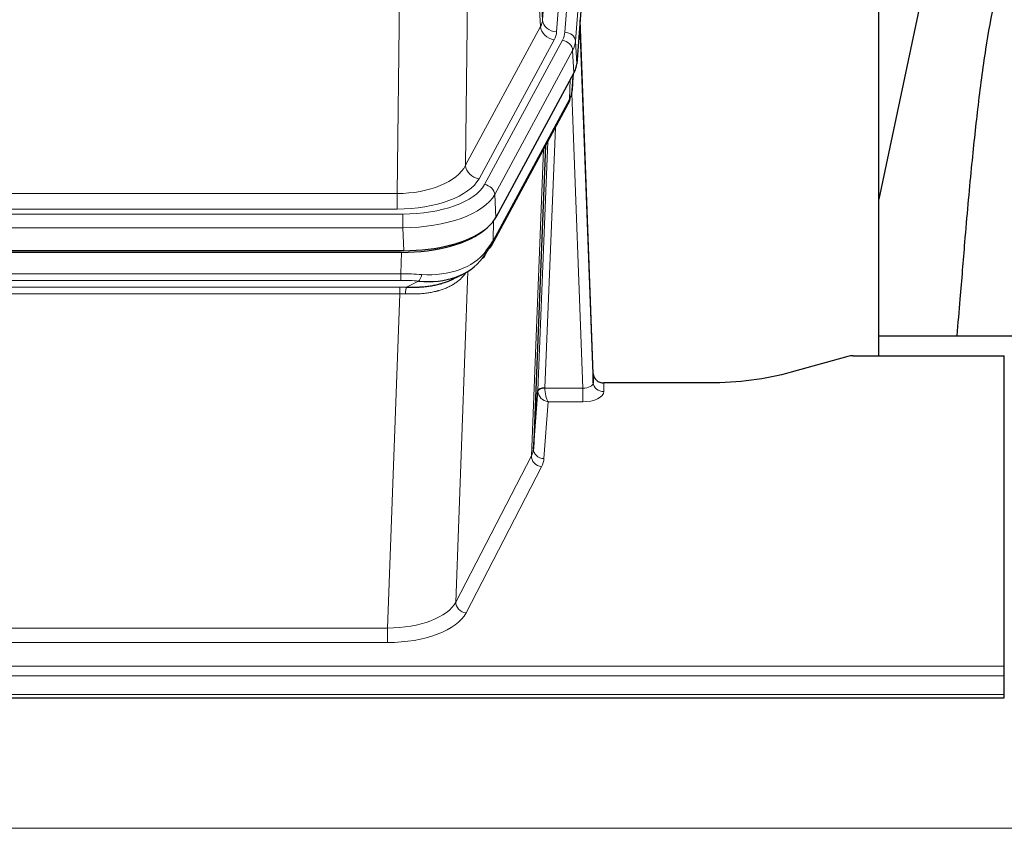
# Model space of a CAD drawing. Header units: inches. Extents: x 0 to 23760, y -13 to 16800.
# Tile 217 of 247: x 17061 to 17341, y 14336 to 14566. Entities that reach past the tile are written whole.
import ezdxf

# ---------------------------------------------------------------- set-up
doc = ezdxf.new("R2010")
doc.units = ezdxf.units.IN
doc.layers.add('254', color=7, linetype='Continuous', true_color=0xffffff)

msp = doc.modelspace()

# ---------------------------------------------------------------- linework, layer by layer
at = {"layer": '254', "color": 110, "linetype": 'Continuous', "lineweight": 13}
for p, q in [((17210.194, 14565.756), (17223.26, 14738.529)), ((17227.252, 14735.102), (17214.186, 14562.329)), ((17216.533, 14562.177), (17229.644, 14735.537)), ((17232.638, 14732.967), (17219.527, 14559.607)), ((17205.817, 14640.432), (17210.194, 14565.756)), ((17209.613, 14563.846), (17205.261, 14638.098)), ((17189.219, 14599.954), (17188.261, 14524.303)), ((17168.818, 14516.268), (17169.787, 14592.764)), ((17188.261, 14524.303), (17209.613, 14563.846)), ((17192.137, 14520.495), (17213.489, 14560.038)), ((17193.662, 14518.82), (17215.836, 14559.886)), ((17219.527, 14559.607), (17219.901, 14553.234)), ((17218.743, 14557.029), (17196.569, 14515.964)), ((17219.116, 14550.657), (17218.743, 14557.029)), ((17218.632, 14545.731), (17218.986, 14550.415)), ((17217.847, 14543.152), (17218.065, 14548.71)), ((17221.613, 14460.908), (17218.482, 14544.76)), ((17196.099, 14502.877), (17217.847, 14543.152)), ((17213.829, 14535.047), (17210.807, 14460.995)), ((17208.81, 14460.229), (17211.702, 14531.107)), ((17206.995, 14441.601), (17210.463, 14528.812)), ((16956.175, 14516.268), (17168.818, 14516.268)), ((17168.818, 14511.854), (17168.818, 14516.268)), ((17196.569, 14515.964), (17196.862, 14509.442)), ((16954.586, 14510.431), (17170.407, 14510.431)), ((17168.818, 14511.854), (16956.175, 14511.854)), ((17170.407, 14506.525), (17170.407, 14510.431)), ((17196.276, 14508.512), (17196.099, 14502.877)), ((17170.407, 14506.525), (16954.586, 14506.525)), ((17170.7, 14500.004), (17170.407, 14506.525)), ((17169.917, 14493.431), (17170.108, 14499.522)), ((16955.076, 14493.431), (17169.917, 14493.431)), ((17169.917, 14491.566), (17169.917, 14493.431)), ((17188.946, 14494.126), (17185.51, 14399.986)), ((17169.917, 14491.566), (16955.076, 14491.566)), ((17171.488, 14489.592), (17174.941, 14491.337)), ((16955.418, 14489.623), (17169.575, 14489.623)), ((17169.575, 14487.758), (16955.418, 14487.758)), ((17166.102, 14392.582), (17169.575, 14487.758)), ((17169.575, 14487.758), (17169.575, 14489.623)), ((17227.594, 14462.355), (17227.604, 14459.907)), ((17210.808, 14460.908), (17221.613, 14460.908)), ((17221.613, 14460.908), (17221.613, 14456.993)), ((17211.771, 14456.993), (17210.577, 14440.845)), ((17221.613, 14456.993), (17211.771, 14456.993)), ((17185.51, 14399.986), (17206.995, 14441.601)), ((17209.904, 14438.538), (17188.419, 14396.923)), ((16958.892, 14392.582), (17166.102, 14392.582)), ((17166.102, 14392.582), (17166.102, 14388.481)), ((17166.102, 14388.481), (16958.892, 14388.481)), ((16784.497, 14381.72), (17341.497, 14381.72)), ((16784.497, 14378.986), (17341.497, 14378.986)), ((16784.497, 14373.738), (17341.497, 14373.738)), ((15118.997, 14335.609), (20343.997, 14335.609))]:
    msp.add_line(p, q, dxfattribs=at)
at = {"layer": '254', "color": 2, "linetype": 'Continuous', "lineweight": 25}
for p, q in [((17233.019, 14726.688), (17219.901, 14553.234)), ((17305.837, 14470.122), (17305.837, 14658.924)), ((17325.68, 14608.842), (17305.837, 14514.686)), ((17224.595, 14464.977), (17220.837, 14565.615)), ((17220.917, 14561.222), (17224.606, 14462.44)), ((17219.116, 14550.657), (17196.862, 14509.442)), ((17218.625, 14545.618), (17218.988, 14550.42)), ((17218.803, 14550.075), (17218.632, 14545.731)), ((17218.625, 14545.618), (17218.632, 14545.731)), ((17195.74, 14501.547), (17217.488, 14541.822)), ((17211.009, 14529.822), (17207.581, 14443.611)), ((17170.7, 14500.004), (16954.293, 14500.004)), ((17170.108, 14499.522), (16954.885, 14499.522)), ((17184.806, 14491.959), (17187.599, 14493.37)), ((17377.834, 14475.695), (17305.838, 14475.695)), ((17297.041, 14469.927), (17280.876, 14465.396)), ((17298.539, 14470.122), (17341.497, 14470.122)), ((17341.497, 14381.72), (17341.497, 14470.122)), ((17224.606, 14462.44), (17224.595, 14464.977)), ((17257.497, 14462.355), (17227.594, 14462.355)), ((17207.581, 14443.611), (17208.81, 14460.229)), ((17341.497, 14378.986), (17341.497, 14381.72)), ((17341.497, 14373.738), (17341.497, 14378.986)), ((16784.497, 14372.723), (17341.497, 14372.723)), ((17341.497, 14372.723), (17341.497, 14373.738))]:
    msp.add_line(p, q, dxfattribs=at)
at = {"layer": '254', "color": 110, "linetype": 'Continuous', "lineweight": 13}
for centre, major_axis, ratio, start_param, end_param in [((17190.168, 14566.267), (-20.038, 0.241), 0.4621297, 2.903225, 3.1123764), ((17214.186, 14565.877), (3.989, -0.302), 0.8864705, 3.2608937, 4.7793301), ((17213.489, 14563.586), (3.52, -1.9), 0.8606628, 3.6289862, 5.1474227), ((17220.917, 14559.069), (-0.214, 6.443), 0.0117452, 5.0526437, 5.774114), ((17190.168, 14562.719), (-24.033, 0.005), 0.4611335, 2.8976848, 3.1068362), ((17192.515, 14562.567), (-24.033, 0.005), 0.4611335, 2.8976848, 3.1068362), ((17216.533, 14559.516), (2.991, -0.226), 0.8864705, 0.119301, 1.6377375), ((17217.919, 14561.131), (2.998, 0.112), 0.4302668, 5.7021495, 6.2671208), ((17215.836, 14557.225), (2.64, -1.425), 0.8606628, 0.4873936, 2.00583), ((17192.515, 14559.906), (27.028, 0.171), 0.4605352, 6.0362132, 6.2453646), ((17190.837, 14525.943), (27.538, 20.422), 0.1820481, 5.9117305, 5.9437106), ((17213.968, 14543.722), (3.52, -1.9), 0.8606628, 0.0000038, 0.4001271), ((17168.898, 14526.875), (20.002, 0.126), 0.5302672, 4.7050812, 6.0263936), ((17192.137, 14524.043), (-3.52, 1.9), 0.8606628, 0.4873936, 2.00583), ((17168.898, 14523.327), (24.002, 0.049), 0.477994, 4.708097, 6.0294094), ((17170.355, 14521.528), (-24.02, 0.03), 0.4619935, 1.5735185, 2.8978281), ((17193.662, 14516.159), (2.64, -1.425), 0.8606628, 0.4873936, 2.00583), ((17170.355, 14518.867), (27.018, 0.111), 0.4567867, 4.7124116, 6.0367213), ((17192.221, 14503.447), (3.52, -1.9), 0.8606628, 0.0000038, 0.4001271), ((17170.171, 14514.815), (-25.329, 12.681), 0.6929209, 2.1169098, 3.0007467), ((17169.268, 14485.997), (27.015, 0.091), 0.2751837, 1.3250001, 1.545831), ((17174.941, 14495.173), (-0.368, -3.983), 0.2964475, 0.3019504, 1.0888865), ((17169.268, 14482.162), (23.017, 0.318), 0.4083138, 1.3161001, 1.5369309), ((17168.786, 14479.811), (24.025, 0.387), 0.4081205, 1.4515092, 1.5313568), ((17168.786, 14475.976), (20.023, 0.877), 0.5868265, 1.4258227, 1.5056703), ((17171.488, 14485.757), (0.131, 3.998), 0.1099517, 0.2897867, 1.0584981), ((17221.601, 14462.531), (-3.004, 0.138), 0.5390598, 1.5996723, 3.1704686), ((17227.604, 14462.531), (-3, -0.013), 0.8746179, 0.0299147, 1.5670846), ((17211.807, 14460.103), (-2.996, 0.15), 0.8842159, 0.0089589, 0.1047244), ((17210.807, 14460.134), (1.998, -0.082), 0.4302193, 1.5883537, 3.1255299), ((17210.808, 14460.047), (-1.996, -0.13), 0.4297663, 4.6843512, 6.2157251), ((17211.771, 14459.617), (-2.669, 1.608), 0.8008031, 0.5106166, 2.0203264), ((17211.807, 14460.964), (1.001, 0.011), 0.9036694, 3.0949665, 3.1907321), ((17211.771, 14459.617), (-0.506, 2.997), 0.2740591, 1.0794715, 2.5891813), ((17221.601, 14459.907), (-6.003, 0.008), 0.4854373, 1.5734916, 3.1442879), ((17187.578, 14443.866), (20.016, 0.121), 0.4848834, 6.0350943, 6.2444185), ((17210.577, 14443.468), (2.992, -0.221), 0.8740585, 3.1714428, 4.7769181), ((17209.904, 14441.161), (2.666, -1.376), 0.8484453, 3.5215353, 5.1252561), ((17187.578, 14441.242), (23.014, 0.002), 0.4845187, 6.038018, 6.2473422), ((17166.095, 14402.256), (20.013, 0.104), 0.483363, 4.7101919, 6.0355739), ((17188.419, 14399.547), (2.666, -1.376), 0.8484453, 3.5215353, 5.1252561), ((17166.095, 14399.632), (-23.012, 0.004), 0.4845836, 1.5711584, 2.8965404)]:
    msp.add_ellipse(centre, major_axis=major_axis, ratio=ratio, start_param=start_param, end_param=end_param, dxfattribs=at)
at = {"layer": '254', "color": 2, "linetype": 'Continuous', "lineweight": 25}
for centre, major_axis, ratio, start_param, end_param in [((17192.88, 14553.673), (-27.037, 0.006), 0.4611335, 2.8976848, 3.1068362), ((17214.134, 14544.043), (3.584, -1.776), 0.8816114, 6.2824956, 6.6531678), ((17191.988, 14555.219), (-26.161, 11.46), 0.4493681, 3.1218709, 3.267222), ((17190.837, 14525.943), (27.174, 22.247), 0.2659533, 6.0029103, 6.0348905), ((17170.642, 14512.488), (-27.023, 0.034), 0.4619935, 2.6128783, 2.8978281), ((17170.083, 14511.997), (-27.01, 0.015), 0.4618579, 1.5720062, 2.656), ((17170.642, 14512.488), (-27.023, 0.034), 0.4619935, 1.5735185, 2.6128783), ((17169.268, 14485.997), (27.355, 20.182), 0.1876908, 5.6857719, 5.9066027), ((17192.221, 14503.447), (3.52, -1.9), 0.8606628, 5.9153676, 6.2831892), ((17171.964, 14483.135), (23.434, 19.972), 0.1471226, 5.6997031, 5.9205339), ((17190.444, 14500.765), (3.195, -2.407), 0.6715965, 6.033487, 6.820423), ((17170.171, 14514.815), (-23.359, 16.381), 0.7286412, 2.2260513, 3.1098882), ((17298.542, 14468.665), (-3, 0.002), 0.4856498, 4.7136997, 5.2369038), ((17227.593, 14465.068), (-3, 0.002), 0.9042699, 0.0343167, 1.5714866)]:
    msp.add_ellipse(centre, major_axis=major_axis, ratio=ratio, start_param=start_param, end_param=end_param, dxfattribs=at)
for points, knots in [([(17354.942, 14608.875), (17353.809, 14607.368), (17347.859, 14598.845), (17342.286, 14585.702), (17338.406, 14570.743), (17335.984, 14556.86), (17333.977, 14541.631), (17332.006, 14523.129), (17330.374, 14504.845), (17329.087, 14488.477), (17328.285, 14479.338), (17327.989, 14475.819)], [0, 0, 0, 0, 0.0321271, 0.1811391, 0.2945987, 0.4244837, 0.5723167, 0.6990076, 0.8399552, 0.939366, 1, 1, 1, 1]), ([(17171.488, 14489.592), (17172.006, 14489.583), (17172.521, 14489.581), (17173.547, 14489.593), (17174.057, 14489.608), (17174.691, 14489.638), (17174.818, 14489.644), (17175.071, 14489.658), (17175.197, 14489.666), (17175.574, 14489.691), (17175.823, 14489.71), (17176.565, 14489.774), (17177.052, 14489.827), (17178.011, 14489.951), (17178.483, 14490.024), (17179.411, 14490.19), (17179.868, 14490.283), (17180.542, 14490.44), (17180.764, 14490.495), (17181.095, 14490.582), (17181.205, 14490.612), (17181.369, 14490.657), (17181.423, 14490.673), (17181.532, 14490.704), (17182.018, 14490.845), (17182.487, 14490.998), (17183.292, 14491.289), (17183.991, 14491.568), (17184.645, 14491.877), (17184.926, 14492.019)], [0, 0, 0, 0, 0.1020877, 0.1020877, 0.2041754, 0.2041754, 0.2296973, 0.2296973, 0.2552192, 0.2552192, 0.3062631, 0.3062631, 0.4083508, 0.4083508, 0.5104385, 0.5104385, 0.6125262, 0.6125262, 0.66357, 0.66357, 0.6890919, 0.6890919, 0.7018529, 0.7018529, 0.7146139, 0.8167015, 0.8167015, 0.9187892, 1, 1, 1, 1]), ([(17280.876, 14465.396), (17277.343, 14464.406), (17273.541, 14463.641), (17265.658, 14462.616), (17261.578, 14462.355), (17257.497, 14462.355)], [0, 0, 0, 0, 0.5, 0.5, 1, 1, 1, 1])]:
    msp.add_open_spline(points, degree=3, knots=knots, dxfattribs=at)
msp.add_open_spline([(17217.488, 14541.822), (17217.608, 14542.045), (17217.718, 14542.267)], degree=2, dxfattribs=at)
at = {"layer": '254', "color": 110, "linetype": 'Continuous', "lineweight": 13}
msp.add_open_spline([(17188.549, 14494), (17188.393, 14493.748), (17188.221, 14493.499), (17187.846, 14493.009), (17187.642, 14492.768), (17187.204, 14492.297), (17186.97, 14492.066), (17186.47, 14491.616), (17186.204, 14491.397), (17185.782, 14491.078), (17185.637, 14490.974), (17185.414, 14490.819), (17185.339, 14490.768), (17185.186, 14490.667), (17185.109, 14490.617), (17184.721, 14490.371), (17184.398, 14490.183), (17183.728, 14489.828), (17183.034, 14489.491), (17182.293, 14489.194), (17181.528, 14488.917), (17181.133, 14488.788), (17180.675, 14488.655), (17180.624, 14488.64), (17180.521, 14488.611), (17180.47, 14488.597), (17180.315, 14488.555), (17180.004, 14488.472), (17179.689, 14488.395), (17179.054, 14488.251), (17178.624, 14488.166), (17177.749, 14488.018), (17177.305, 14487.955), (17176.404, 14487.849), (17175.946, 14487.806), (17175.249, 14487.757), (17175.015, 14487.743), (17174.661, 14487.726), (17174.542, 14487.721), (17174.305, 14487.712), (17174.185, 14487.708), (17173.589, 14487.691), (17173.109, 14487.687), (17172.144, 14487.696), (17171.658, 14487.709), (17171.169, 14487.729)], degree=3, knots=[0, 0, 0, 0, 0.0625, 0.0625, 0.125, 0.125, 0.1875, 0.1875, 0.25, 0.25, 0.28125, 0.28125, 0.296875, 0.296875, 0.3125, 0.3125, 0.375, 0.375, 0.4375, 0.5, 0.5, 0.5625, 0.5625, 0.5703125, 0.5703125, 0.578125, 0.578125, 0.59375, 0.625, 0.625, 0.6875, 0.6875, 0.75, 0.75, 0.8125, 0.8125, 0.84375, 0.84375, 0.859375, 0.859375, 0.875, 0.875, 0.9375, 0.9375, 1, 1, 1, 1], dxfattribs=at)

doc.saveas('drawing.dxf')
